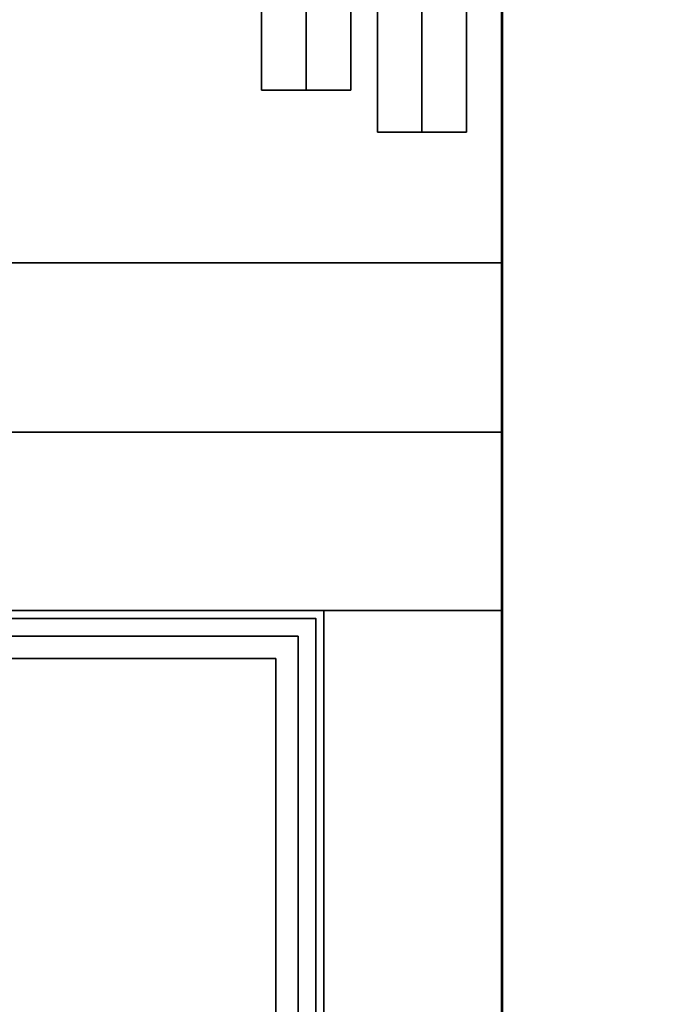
# Model space of a CAD drawing. Header units: millimetres. Extents: x 71658 to 298332, y -154437 to -30421.
# Tile 150 of 155: x 120748 to 121460, y -40323 to -39218. Entities that reach past the tile are written whole.
import ezdxf

# ---------------------------------------------------------------- set-up
doc = ezdxf.new("R2010")
doc.units = ezdxf.units.MM
doc.header["$LTSCALE"] = 500
doc.header["$MEASUREMENT"] = 0
for name, color, linetype, lineweight in [('A-03-PEENJOON', 7, 'Continuous', 0), ('A-04-JÄMEJOON', 7, 'Continuous', 35), ('Doors', 2, 'Continuous', 35), ('k-jämejoon', 250, 'Continuous', 35)]:
    doc.layers.add(name, color=color, linetype=linetype, lineweight=lineweight)

# ---------------------------------------------------------------- blocks, each defined once
blk = doc.blocks.new('lift')
at = {"layer": 'Doors', "color": 251, "true_color": 0x636466}
for p, q in [((154080.4, -36677.5), (154080.4, -38195.5)), ((154130.4, -36677.5), (154130.4, -38195.5)), ((154180.4, -38195.5), (154180.4, -36677.5)), ((154080.4, -38195.5), (154180.4, -38195.5))]:
    blk.add_line(p, q, dxfattribs=at)
at = {"layer": 'Doors', "color": 251, "lineweight": 35, "true_color": 0x636466}
blk.add_line((154000.4, -36708.5), (154000.4, -38148.5), dxfattribs=at)
blk.add_lwpolyline([(153950.4, -36708.5), (153950.4, -38148.5), (154050.4, -38148.5), (154050.4, -36708.5)], close=True, dxfattribs=at)

msp = doc.modelspace()

# ---------------------------------------------------------------- linework, layer by layer
at = {"layer": 'A-04-JÄMEJOON'}
for points in [[(121289.803, -39020.997), (121289.803, -39490.997), (119139.803, -39490.997), (119139.803, -39180.997)], [(121090.214, -41140.998), (121035.781, -41140.998), (121035.781, -39934.997), (118695.803, -39934.997), (118695.803, -39126.972), (118949.394, -39127.042)], [(121060.781, -41140.998), (121060.781, -39909.997), (118720.803, -39909.997), (118720.803, -39151.984), (118949.383, -39152.042)], [(121080.781, -41140.998), (121080.781, -39889.997), (118740.803, -39889.997), (118740.803, -39171.993), (118949.374, -39172.042)], [(121289.802, -39880.997), (121289.802, -39880.997), (118749.803, -39880.997), (118749.803, -39180.997), (118949.37, -39181.042)], [(121289.802, -39680.997), (121289.802, -39680.997), (118949.803, -39680.997), (118949.803, -39180.997)], [(121289.802, -41140.995), (121089.802, -41140.995), (121089.803, -39880.997)]]:
    msp.add_lwpolyline(points, dxfattribs=at)
at = {"layer": 'k-jämejoon', "lineweight": 53}
msp.add_lwpolyline([(121479.802, -41140.998), (121289.802, -41140.998), (121289.802, -39020.997), (121479.802, -39020.997)], close=True, dxfattribs=at)

# ---------------------------------------------------------------- block references
at = {"layer": 'A-03-PEENJOON'}
msp.add_blockref('lift', (-32930.567, -1148.537), dxfattribs=at)

doc.saveas('drawing.dxf')
